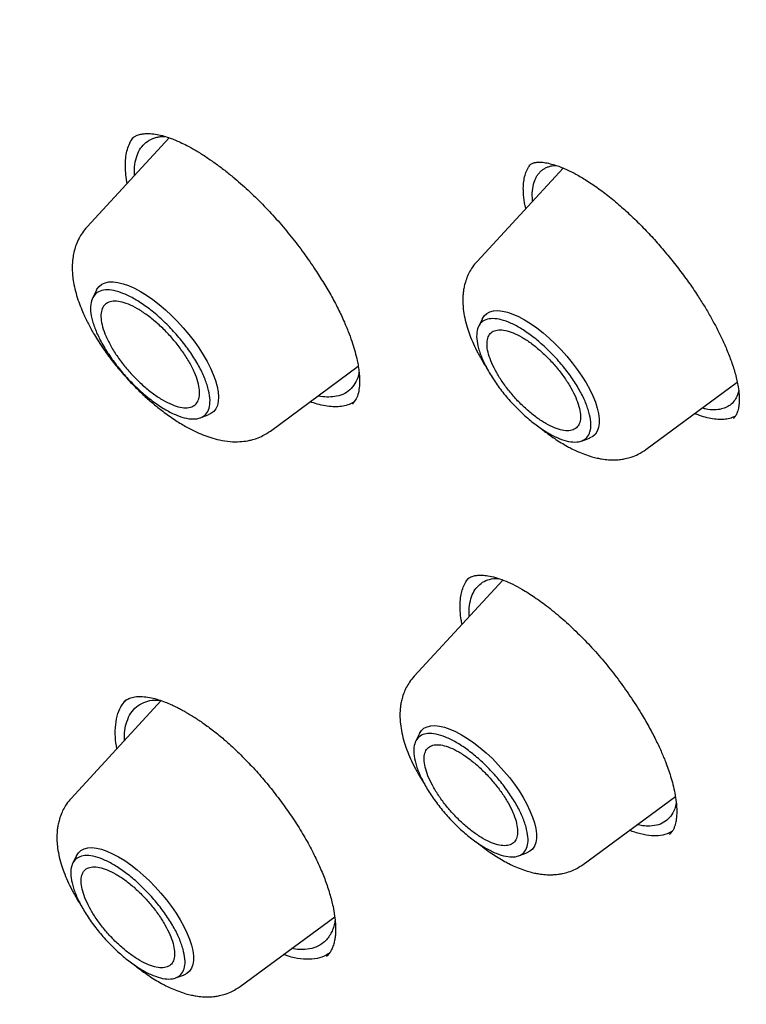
# Model space of a CAD drawing. Header units: millimetres. Extents: x 8 to 871, y 12 to 1888.
# Tile 31 of 114: x 675 to 685, y 699 to 713. Entities that reach past the tile are written whole.
import ezdxf

# ---------------------------------------------------------------- set-up
doc = ezdxf.new("R2010")
doc.units = ezdxf.units.MM

msp = doc.modelspace()

# ---------------------------------------------------------------- linework, layer by layer
at = {"color": 7, "linetype": 'Continuous', "lineweight": 30}
for p, q in [((676.986, 711.384), (675.829, 710.127)), ((676.47, 711.376), (676.478, 711.382)), ((682.537, 710.957), (681.325, 709.64)), ((682.061, 710.99), (682.064, 710.992)), ((682.011, 710.386), (681.995, 710.466)), ((675.961, 709.233), (675.907, 709.122)), ((681.4, 708.832), (681.346, 708.723)), ((678.413, 707.248), (679.651, 708.162)), ((683.706, 706.987), (684.99, 707.936)), ((679.569, 707.633), (679.565, 707.63)), ((679.622, 707.7), (679.569, 707.63)), ((677.423, 707.433), (677.538, 707.475)), ((682.796, 707.107), (682.911, 707.149)), ((681.689, 705.147), (680.439, 703.789)), ((681.19, 705.154), (681.215, 705.179)), ((676.874, 703.446), (675.605, 702.068)), ((680.514, 702.981), (680.46, 702.872)), ((682.82, 701.136), (684.12, 702.096)), ((684.037, 701.567), (684.033, 701.563)), ((684.06, 701.581), (684.038, 701.56)), ((675.68, 701.26), (675.626, 701.15)), ((681.91, 701.257), (682.025, 701.298)), ((677.986, 699.415), (679.32, 700.399)), ((678.795, 699.937), (678.712, 699.95)), ((679.212, 699.852), (679.203, 699.841)), ((677.076, 699.535), (677.191, 699.576))]:
    msp.add_line(p, q, dxfattribs=at)
at = {"color": 7, "linetype": 'Continuous', "lineweight": 30, "flags": 128}
for points in [[(675.961, 709.233), (675.969, 709.249), (676, 709.288), (676.038, 709.318), (676.084, 709.338), (676.138, 709.35), (676.199, 709.351), (676.265, 709.343), (676.338, 709.325), (676.415, 709.298), (676.496, 709.261), (676.581, 709.216), (676.667, 709.162), (676.756, 709.101), (676.844, 709.033), (676.933, 708.958), (677.02, 708.877), (677.104, 708.792), (677.186, 708.702), (677.264, 708.61), (677.337, 708.516), (677.405, 708.42), (677.466, 708.324), (677.521, 708.229), (677.569, 708.136), (677.608, 708.046), (677.64, 707.959), (677.663, 707.877), (677.677, 707.8), (677.682, 707.73), (677.678, 707.666), (677.666, 707.61), (677.644, 707.562), (677.614, 707.523), (677.575, 707.493), (677.538, 707.475)], [(681.4, 708.832), (681.4, 708.833), (681.428, 708.874), (681.463, 708.907), (681.507, 708.93), (681.559, 708.943), (681.618, 708.946), (681.683, 708.939), (681.754, 708.923), (681.83, 708.896), (681.91, 708.861), (681.994, 708.816), (682.08, 708.763), (682.167, 708.702), (682.255, 708.634), (682.342, 708.559), (682.428, 708.478), (682.511, 708.393), (682.591, 708.304), (682.667, 708.212), (682.738, 708.118), (682.803, 708.023), (682.862, 707.928), (682.914, 707.835), (682.958, 707.744), (682.993, 707.656), (683.02, 707.572), (683.038, 707.494), (683.048, 707.421), (683.048, 707.355), (683.038, 707.297), (683.02, 707.247), (682.993, 707.205), (682.957, 707.173), (682.913, 707.15), (682.911, 707.149)], [(680.514, 702.981), (680.514, 702.982), (680.541, 703.024), (680.577, 703.056), (680.621, 703.079), (680.673, 703.092), (680.732, 703.095), (680.797, 703.088), (680.868, 703.072), (680.944, 703.046), (681.024, 703.01), (681.108, 702.965), (681.193, 702.912), (681.281, 702.851), (681.368, 702.783), (681.456, 702.708), (681.542, 702.628), (681.625, 702.542), (681.705, 702.453), (681.781, 702.361), (681.852, 702.267), (681.917, 702.172), (681.976, 702.078), (682.028, 701.984), (682.071, 701.893), (682.107, 701.805), (682.134, 701.721), (682.152, 701.643), (682.161, 701.57), (682.161, 701.504), (682.152, 701.446), (682.134, 701.396), (682.107, 701.354), (682.071, 701.322), (682.027, 701.299), (682.025, 701.298)], [(675.68, 701.26), (675.68, 701.26), (675.708, 701.302), (675.743, 701.334), (675.787, 701.357), (675.839, 701.37), (675.898, 701.373), (675.963, 701.367), (676.034, 701.35), (676.11, 701.324), (676.19, 701.288), (676.274, 701.244), (676.36, 701.191), (676.447, 701.129), (676.535, 701.061), (676.622, 700.986), (676.708, 700.906), (676.791, 700.821), (676.871, 700.731), (676.947, 700.639), (677.018, 700.545), (677.084, 700.45), (677.142, 700.356), (677.194, 700.262), (677.238, 700.171), (677.273, 700.083), (677.3, 700), (677.318, 699.921), (677.328, 699.848), (677.328, 699.783), (677.318, 699.724), (677.3, 699.674), (677.273, 699.633), (677.237, 699.6), (677.193, 699.577), (677.191, 699.576)]]:
    msp.add_lwpolyline(points, dxfattribs=at)
at = {"color": 7, "linetype": 'Continuous', "lineweight": 30}
for points, knots in [([(713.378, 691.298), (713.435, 691.352), (713.547, 691.458), (713.685, 691.594), (713.799, 691.709), (713.903, 691.818), (714.006, 691.928), (714.105, 692.037), (714.203, 692.149), (714.302, 692.265), (714.406, 692.389), (714.518, 692.528), (714.636, 692.681), (714.759, 692.845), (714.866, 692.996), (714.957, 693.128), (715.033, 693.24), (715.106, 693.352), (715.177, 693.464), (715.245, 693.574), (715.31, 693.682), (715.369, 693.782), (715.418, 693.868), (715.457, 693.938), (715.492, 694), (715.527, 694.065), (715.567, 694.139), (715.612, 694.224), (715.66, 694.316), (715.709, 694.414), (715.765, 694.528), (715.827, 694.658), (715.894, 694.804), (715.959, 694.95), (716.021, 695.094), (716.077, 695.23), (716.126, 695.352), (716.165, 695.452), (716.196, 695.531), (716.22, 695.596), (716.244, 695.662), (716.272, 695.738), (716.304, 695.827), (716.339, 695.929), (716.376, 696.039), (716.414, 696.156), (716.452, 696.276), (716.491, 696.4), (716.528, 696.527), (716.563, 696.65), (716.594, 696.76), (716.618, 696.851), (716.638, 696.925), (716.654, 696.988), (716.671, 697.054), (716.689, 697.13), (716.71, 697.215), (716.738, 697.332), (716.772, 697.482), (716.811, 697.664), (716.849, 697.853), (716.885, 698.044), (716.919, 698.237), (716.951, 698.432), (716.981, 698.629), (717.009, 698.827), (717.034, 699.023), (717.056, 699.209), (717.075, 699.379), (717.09, 699.535), (717.104, 699.68), (717.117, 699.833), (717.13, 700.004), (717.143, 700.201), (717.155, 700.416), (717.166, 700.652), (717.174, 700.878), (717.179, 701.089), (717.182, 701.281), (717.184, 701.472), (717.183, 701.651), (717.182, 701.807), (717.18, 701.928), (717.179, 702.017), (717.177, 702.081), (717.176, 702.14), (717.174, 702.204), (717.172, 702.281), (717.169, 702.38), (717.165, 702.502), (717.158, 702.651), (717.15, 702.817), (717.136, 703.074), (717.114, 703.413), (717.08, 703.83), (717.044, 704.207), (717.007, 704.545), (716.971, 704.846), (716.934, 705.14), (716.895, 705.419), (716.857, 705.678), (716.822, 705.908), (716.792, 706.094), (716.768, 706.239), (716.749, 706.35), (716.733, 706.446), (716.717, 706.534), (716.703, 706.613), (716.689, 706.69), (716.675, 706.769), (716.658, 706.864), (716.636, 706.977), (716.611, 707.109), (716.582, 707.26), (716.548, 707.429), (716.51, 707.615), (716.47, 707.809), (716.428, 708.004), (716.386, 708.195), (716.326, 708.46), (716.249, 708.792), (716.156, 709.176), (716.068, 709.524), (715.986, 709.836), (715.909, 710.127), (715.835, 710.394), (715.698, 710.884), (715.559, 711.356), (715.417, 711.819), (715.352, 712.027), (715.285, 712.237), (715.217, 712.448), (715.15, 712.656), (715.089, 712.84), (715.038, 712.992), (714.998, 713.112), (714.963, 713.214), (714.933, 713.304), (714.902, 713.393), (714.864, 713.502), (714.818, 713.636), (714.761, 713.797), (714.699, 713.975), (714.631, 714.164), (714.536, 714.427), (714.409, 714.772), (714.251, 715.192), (714.085, 715.625), (713.91, 716.07), (713.723, 716.536), (713.526, 717.015), (713.324, 717.497), (713.119, 717.976), (712.91, 718.453), (712.682, 718.966), (712.431, 719.516), (712.159, 720.102), (711.883, 720.683), (711.602, 721.262), (711.287, 721.899), (710.928, 722.609), (710.517, 723.402), (710.077, 724.23), (709.668, 724.982), (709.297, 725.649), (708.973, 726.223), (708.642, 726.797), (708.316, 727.358), (708.009, 727.875), (707.726, 728.348), (707.465, 728.779), (707.216, 729.185), (706.982, 729.565), (706.762, 729.917), (706.557, 730.242), (706.368, 730.54), (706.193, 730.815), (706.001, 731.116), (705.778, 731.461), (705.514, 731.865), (705.229, 732.298), (704.922, 732.758), (704.594, 733.246), (704.243, 733.761), (703.87, 734.304), (703.472, 734.874), (703.055, 735.465), (702.488, 736.259), (701.774, 737.24), (700.919, 738.385), (700.068, 739.499), (699.222, 740.581), (698.371, 741.648), (697.51, 742.703), (696.639, 743.749), (695.702, 744.85), (694.699, 746.003), (693.627, 747.205), (692.542, 748.394), (691.498, 749.509), (690.5, 750.552), (689.549, 751.525), (688.59, 752.487), (687.619, 753.44), (686.633, 754.388), (685.67, 755.293), (684.733, 756.157), (683.823, 756.979), (683.029, 757.682), (682.363, 758.262), (681.835, 758.716), (681.327, 759.148), (680.815, 759.579), (680.303, 760.005), (679.792, 760.424), (679.308, 760.816), (678.853, 761.182), (678.376, 761.56), (677.864, 761.962), (677.299, 762.399), (676.864, 762.731), (676.562, 762.959), (676.399, 763.082), (676.235, 763.205), (676.069, 763.328), (675.902, 763.453), (675.723, 763.585), (675.519, 763.735), (675.279, 763.91), (675.002, 764.112), (674.693, 764.335), (674.352, 764.579), (673.992, 764.834), (673.616, 765.098), (673.224, 765.369), (672.807, 765.656), (672.364, 765.956), (671.896, 766.269), (671.403, 766.595), (670.866, 766.944), (670.284, 767.315), (669.655, 767.709), (668.998, 768.111), (668.312, 768.523), (667.848, 768.793), (667.61, 768.931)], [0, 0, 0, 0, 0.003254, 0.00634, 0.009206, 0.011744, 0.013962, 0.016621, 0.019137, 0.021743, 0.024667, 0.027832, 0.031281, 0.034947, 0.038766, 0.041224, 0.043666, 0.046076, 0.048453, 0.050797, 0.053096, 0.055198, 0.057058, 0.058349, 0.059517, 0.06082, 0.06232, 0.064019, 0.065913, 0.067876, 0.069832, 0.072661, 0.075472, 0.078265, 0.081041, 0.08364, 0.085916, 0.08787, 0.08918, 0.090291, 0.091421, 0.092794, 0.09441, 0.096269, 0.098279, 0.100346, 0.102471, 0.104654, 0.106894, 0.109106, 0.111018, 0.112609, 0.113786, 0.114764, 0.11587, 0.117145, 0.11859, 0.120204, 0.123034, 0.126134, 0.129246, 0.132365, 0.135489, 0.13862, 0.141757, 0.144899, 0.148051, 0.150951, 0.153599, 0.155995, 0.158141, 0.160265, 0.163013, 0.165979, 0.169191, 0.172712, 0.176545, 0.179223, 0.182035, 0.184941, 0.187562, 0.189802, 0.191659, 0.192751, 0.193648, 0.19439, 0.195275, 0.196369, 0.197671, 0.199474, 0.201565, 0.203946, 0.206465, 0.212342, 0.218046, 0.223577, 0.227694, 0.23171, 0.235625, 0.239387, 0.24278, 0.245782, 0.248394, 0.250013, 0.251435, 0.25266, 0.253719, 0.254868, 0.255698, 0.256679, 0.257893, 0.259342, 0.261023, 0.262939, 0.265088, 0.267471, 0.269975, 0.272419, 0.274798, 0.277113, 0.282317, 0.287165, 0.291263, 0.295068, 0.29858, 0.301798, 0.304748, 0.316228, 0.318681, 0.321141, 0.323607, 0.326079, 0.328558, 0.330896, 0.332496, 0.333885, 0.335064, 0.336034, 0.337018, 0.338177, 0.339796, 0.341665, 0.343753, 0.345929, 0.348178, 0.352811, 0.357729, 0.362506, 0.367523, 0.372782, 0.378187, 0.383546, 0.388853, 0.394107, 0.399308, 0.405773, 0.412155, 0.418454, 0.42467, 0.43092, 0.439034, 0.447487, 0.456277, 0.465406, 0.471316, 0.47736, 0.483502, 0.489402, 0.494977, 0.499753, 0.504263, 0.508505, 0.51248, 0.516188, 0.519571, 0.522697, 0.525566, 0.528221, 0.532178, 0.536422, 0.540952, 0.545769, 0.550873, 0.556263, 0.56194, 0.567903, 0.574151, 0.580491, 0.592835, 0.605033, 0.616657, 0.628145, 0.639499, 0.650797, 0.662094, 0.673391, 0.686705, 0.700018, 0.713332, 0.726646, 0.737943, 0.74924, 0.760538, 0.771868, 0.783327, 0.79492, 0.805233, 0.815652, 0.826175, 0.832384, 0.838385, 0.844148, 0.849673, 0.855768, 0.861546, 0.867005, 0.872145, 0.876967, 0.883134, 0.889484, 0.896017, 0.897831, 0.899659, 0.901501, 0.903356, 0.905225, 0.907153, 0.909352, 0.912116, 0.915241, 0.918727, 0.922575, 0.926783, 0.930923, 0.935362, 0.940099, 0.945135, 0.950469, 0.956103, 0.962035, 0.968905, 0.976136, 0.983729, 0.991684, 1, 1, 1, 1]), ([(629.354, 758.873), (629.365, 758.882), (629.454, 758.954), (629.627, 759.082), (629.873, 759.256), (630.127, 759.42), (630.387, 759.576), (630.655, 759.724), (630.93, 759.864), (631.211, 759.994), (631.499, 760.117), (631.794, 760.231), (632.096, 760.336), (632.404, 760.433), (632.719, 760.522), (633.04, 760.602), (633.368, 760.673), (633.702, 760.736), (634.042, 760.791), (634.388, 760.837), (634.741, 760.874), (635.099, 760.903), (635.464, 760.923), (635.835, 760.935), (636.211, 760.938), (636.594, 760.933), (636.982, 760.919), (637.376, 760.897), (637.775, 760.865), (638.18, 760.826), (638.59, 760.778), (639.006, 760.721), (639.427, 760.656), (639.854, 760.582), (640.285, 760.5), (640.721, 760.409), (641.163, 760.31), (641.609, 760.202), (642.06, 760.086), (642.515, 759.961), (642.976, 759.828), (643.44, 759.686), (643.909, 759.536), (644.382, 759.378), (644.86, 759.211), (645.341, 759.037), (645.826, 758.853), (646.316, 758.662), (646.809, 758.462), (647.305, 758.255), (647.805, 758.039), (648.309, 757.815), (648.815, 757.583), (649.325, 757.343), (649.839, 757.095), (650.355, 756.84), (650.873, 756.576), (651.395, 756.305), (651.919, 756.026), (652.446, 755.739), (652.975, 755.445), (653.507, 755.143), (654.041, 754.834), (654.577, 754.517), (655.114, 754.193), (655.654, 753.862), (656.195, 753.523), (656.738, 753.178), (657.282, 752.825), (657.828, 752.465), (658.375, 752.099), (658.923, 751.725), (659.472, 751.345), (660.022, 750.958), (660.573, 750.565), (661.125, 750.165), (661.677, 749.759), (662.229, 749.346), (662.782, 748.927), (663.335, 748.502), (663.888, 748.071), (664.441, 747.633), (664.994, 747.19), (665.547, 746.741), (666.099, 746.287), (666.651, 745.827), (667.202, 745.361), (667.752, 744.89), (668.301, 744.413), (668.85, 743.932), (669.397, 743.445), (669.943, 742.953), (670.488, 742.457), (671.032, 741.955), (671.573, 741.449), (672.113, 740.938), (672.652, 740.423), (673.188, 739.904), (673.723, 739.38), (674.255, 738.852), (674.785, 738.32), (675.313, 737.784), (675.838, 737.244), (676.36, 736.701), (676.88, 736.154), (677.397, 735.603), (677.912, 735.049), (678.423, 734.492), (678.931, 733.932), (679.436, 733.369), (679.937, 732.803), (680.435, 732.234), (680.93, 731.663), (681.42, 731.089), (681.907, 730.513), (682.391, 729.934), (682.87, 729.353), (683.345, 728.771), (683.816, 728.186), (684.283, 727.6), (684.745, 727.012), (685.203, 726.422), (685.656, 725.831), (686.105, 725.239), (686.548, 724.645), (686.987, 724.051), (687.421, 723.456), (687.851, 722.86), (688.274, 722.263), (688.693, 721.666), (689.106, 721.068), (689.514, 720.47), (689.917, 719.872), (690.314, 719.274), (690.705, 718.676), (691.091, 718.078), (691.47, 717.481), (691.844, 716.884), (692.212, 716.288), (692.574, 715.693), (692.93, 715.098), (693.279, 714.505), (693.622, 713.912), (693.959, 713.321), (694.29, 712.731), (694.614, 712.143), (694.931, 711.557), (695.242, 710.972), (695.546, 710.389), (695.844, 709.808), (696.134, 709.229), (696.418, 708.653), (696.695, 708.079), (696.964, 707.507), (697.227, 706.938), (697.483, 706.372), (697.731, 705.808), (697.973, 705.248), (698.207, 704.691), (698.433, 704.137), (698.653, 703.586), (698.865, 703.039), (699.069, 702.496), (699.266, 701.956), (699.456, 701.42), (699.638, 700.888), (699.812, 700.36), (699.979, 699.836), (700.138, 699.316), (700.29, 698.801), (700.433, 698.291), (700.569, 697.785), (700.697, 697.283), (700.818, 696.787), (700.93, 696.295), (701.035, 695.809), (701.132, 695.328), (701.221, 694.852), (701.302, 694.381), (701.375, 693.916), (701.441, 693.456), (701.498, 693.002), (701.548, 692.554), (701.589, 692.112), (701.623, 691.675), (701.649, 691.245), (701.666, 690.821), (701.676, 690.403), (701.678, 689.991), (701.672, 689.586), (701.658, 689.187), (701.637, 688.794), (701.607, 688.409), (701.57, 688.029), (701.524, 687.657), (701.471, 687.292), (701.41, 686.933), (701.341, 686.582), (701.265, 686.237), (701.18, 685.899), (701.088, 685.569), (700.988, 685.246), (700.88, 684.93), (700.765, 684.621), (700.642, 684.32), (700.511, 684.026), (700.372, 683.74), (700.226, 683.461), (700.072, 683.189), (699.911, 682.925), (699.741, 682.669), (699.565, 682.421), (699.38, 682.18), (699.188, 681.948), (698.992, 681.726), (698.856, 681.586), (698.79, 681.517)], [0, 0, 0, 0, 0.000696, 0.005455, 0.010214, 0.01497, 0.019723, 0.024472, 0.029218, 0.033959, 0.038696, 0.043427, 0.048154, 0.052877, 0.057594, 0.062307, 0.067016, 0.071721, 0.076422, 0.08112, 0.085815, 0.090507, 0.095196, 0.099883, 0.104569, 0.109253, 0.113935, 0.118616, 0.123296, 0.127976, 0.132655, 0.137333, 0.142011, 0.146689, 0.151366, 0.156044, 0.160722, 0.165399, 0.170077, 0.174755, 0.179433, 0.184112, 0.188791, 0.19347, 0.198149, 0.202829, 0.207509, 0.21219, 0.216871, 0.221552, 0.226234, 0.230916, 0.235599, 0.240282, 0.244965, 0.249649, 0.254333, 0.259017, 0.263702, 0.268387, 0.273072, 0.277758, 0.282443, 0.28713, 0.291816, 0.296503, 0.30119, 0.305877, 0.310565, 0.315253, 0.319941, 0.324629, 0.329318, 0.334007, 0.338695, 0.343385, 0.348074, 0.352763, 0.357453, 0.362143, 0.366833, 0.371523, 0.376213, 0.380904, 0.385594, 0.390285, 0.394976, 0.399666, 0.404357, 0.409048, 0.41374, 0.418431, 0.423122, 0.427814, 0.432505, 0.437197, 0.441888, 0.44658, 0.451272, 0.455964, 0.460656, 0.465347, 0.470039, 0.474731, 0.479423, 0.484115, 0.488807, 0.493499, 0.498191, 0.502884, 0.507576, 0.512268, 0.51696, 0.521652, 0.526344, 0.531036, 0.535728, 0.54042, 0.545111, 0.549803, 0.554495, 0.559187, 0.563879, 0.56857, 0.573262, 0.577953, 0.582645, 0.587336, 0.592027, 0.596719, 0.60141, 0.606101, 0.610791, 0.615482, 0.620173, 0.624863, 0.629554, 0.634244, 0.638934, 0.643624, 0.648314, 0.653004, 0.657693, 0.662382, 0.667072, 0.67176, 0.676449, 0.681138, 0.685826, 0.690514, 0.695202, 0.699889, 0.704577, 0.709264, 0.713951, 0.718637, 0.723323, 0.728009, 0.732695, 0.73738, 0.742065, 0.74675, 0.751434, 0.756118, 0.760802, 0.765485, 0.770168, 0.774851, 0.779533, 0.784214, 0.788896, 0.793577, 0.798257, 0.802937, 0.807617, 0.812296, 0.816975, 0.821654, 0.826332, 0.83101, 0.835688, 0.840366, 0.845043, 0.84972, 0.854397, 0.859074, 0.863751, 0.868429, 0.873106, 0.877784, 0.882462, 0.887141, 0.891821, 0.896502, 0.901184, 0.905867, 0.910553, 0.91524, 0.919929, 0.924621, 0.929316, 0.934013, 0.938715, 0.94342, 0.948129, 0.952842, 0.95756, 0.962283, 0.96701, 0.971742, 0.976479, 0.981221, 0.985967, 0.990717, 0.99547, 1, 1, 1, 1]), ([(676.432, 711.308), (676.448, 711.338), (676.464, 711.369), (676.488, 711.392), (676.488, 711.393)], [0, 0, 0, 0, 0.970239, 1, 1, 1, 1]), ([(676.465, 711.376), (676.477, 711.386), (676.499, 711.403), (676.535, 711.419), (676.567, 711.43), (676.595, 711.436), (676.621, 711.44), (676.66, 711.444), (676.723, 711.444), (676.814, 711.433), (676.908, 711.41), (676.992, 711.383), (677.069, 711.354), (677.148, 711.319), (677.241, 711.274), (677.353, 711.212), (677.48, 711.133), (677.615, 711.041), (677.751, 710.94), (677.912, 710.811), (678.097, 710.649), (678.302, 710.449), (678.498, 710.239), (678.686, 710.017), (678.865, 709.785), (679.02, 709.565), (679.153, 709.357), (679.267, 709.165), (679.369, 708.972), (679.455, 708.789), (679.522, 708.625), (679.571, 708.486), (679.609, 708.36), (679.635, 708.252), (679.653, 708.156), (679.665, 708.066), (679.671, 707.973), (679.668, 707.876), (679.655, 707.78), (679.633, 707.727), (679.622, 707.7)], [0, 0, 0, 0, 0.025219, 0.046545, 0.063943, 0.077375, 0.087237, 0.097023, 0.122852, 0.152574, 0.17854, 0.19948, 0.215539, 0.232187, 0.252073, 0.275227, 0.30155, 0.328335, 0.354434, 0.379815, 0.420442, 0.459211, 0.497664, 0.536155, 0.574706, 0.614199, 0.644878, 0.676451, 0.708927, 0.740924, 0.769723, 0.795223, 0.817954, 0.84273, 0.86108, 0.880961, 0.904293, 0.931905, 0.963789, 1, 1, 1, 1]), ([(676.555, 711.187), (676.575, 711.22), (676.614, 711.285), (676.701, 711.352), (676.788, 711.387), (676.865, 711.4), (676.904, 711.404), (676.926, 711.403), (676.928, 711.403)], [0, 0, 0, 0, 0.249689, 0.504474, 0.764348, 0.87734, 0.991265, 1, 1, 1, 1]), ([(676.395, 710.742), (676.393, 710.749), (676.382, 710.802), (676.373, 710.892), (676.367, 711.012), (676.376, 711.122), (676.396, 711.222), (676.42, 711.279), (676.432, 711.308)], [0, 0, 0, 0, 0.028656, 0.221344, 0.412431, 0.604881, 0.801679, 1, 1, 1, 1]), ([(676.5, 710.856), (676.498, 710.883), (676.494, 710.964), (676.511, 711.077), (676.541, 711.151), (676.555, 711.187)], [0, 0, 0, 0, 0.202558, 0.607261, 1, 1, 1, 1]), ([(682.061, 710.996), (682.068, 711.001), (682.081, 711.012), (682.101, 711.021), (682.119, 711.028), (682.135, 711.033), (682.151, 711.036), (682.167, 711.038), (682.186, 711.039), (682.21, 711.04), (682.238, 711.039), (682.285, 711.034), (682.351, 711.021), (682.434, 710.997), (682.514, 710.968), (682.607, 710.928), (682.724, 710.87), (682.873, 710.782), (683.039, 710.67), (683.211, 710.537), (683.381, 710.392), (683.547, 710.238), (683.708, 710.075), (683.865, 709.905), (684.017, 709.727), (684.164, 709.542), (684.304, 709.352), (684.425, 709.175), (684.528, 709.011), (684.615, 708.863), (684.696, 708.713), (684.773, 708.558), (684.847, 708.394), (684.914, 708.221), (684.971, 708.04), (684.993, 707.929), (685.005, 707.871)], [0, 0, 0, 0, 0.023598, 0.043376, 0.059338, 0.074241, 0.083399, 0.092443, 0.102771, 0.114397, 0.127334, 0.141596, 0.174546, 0.203068, 0.227042, 0.249843, 0.284397, 0.323683, 0.366226, 0.407731, 0.448005, 0.487047, 0.525113, 0.563148, 0.601221, 0.639332, 0.677615, 0.716527, 0.745999, 0.775724, 0.805724, 0.836945, 0.871875, 0.910657, 0.953331, 1, 1, 1, 1]), ([(681.995, 710.466), (681.988, 710.517), (681.976, 710.607), (681.978, 710.721), (681.989, 710.814), (682.013, 710.897), (682.044, 710.964), (682.072, 710.998), (682.084, 711.012)], [0, 0, 0, 0, 0.216326, 0.378123, 0.541051, 0.707507, 0.875167, 1, 1, 1, 1]), ([(682.109, 710.492), (682.107, 710.506), (682.1, 710.571), (682.108, 710.67), (682.13, 710.765), (682.158, 710.826), (682.182, 710.865), (682.21, 710.899), (682.243, 710.929), (682.28, 710.953), (682.322, 710.973), (682.373, 710.989), (682.415, 710.992), (682.44, 710.994)], [0, 0, 0, 0, 0.0421963, 0.2060403, 0.3730871, 0.4456973, 0.518895, 0.5926794, 0.6670501, 0.7420061, 0.817547, 0.8936717, 1, 1, 1, 1]), ([(675.829, 710.127), (675.806, 710.1), (675.763, 710.049), (675.711, 709.96), (675.677, 709.882), (675.649, 709.795), (675.63, 709.699), (675.622, 709.615), (675.62, 709.533), (675.625, 709.439), (675.639, 709.337), (675.664, 709.222), (675.7, 709.101), (675.741, 708.989), (675.782, 708.894), (675.817, 708.818), (675.851, 708.752), (675.888, 708.682), (675.936, 708.598), (675.996, 708.503), (676.083, 708.373), (676.197, 708.218), (676.336, 708.051), (676.476, 707.899), (676.614, 707.764), (676.747, 707.645), (676.888, 707.531), (677.038, 707.422), (677.196, 707.323), (677.335, 707.25), (677.46, 707.195), (677.575, 707.153), (677.703, 707.119), (677.842, 707.097), (677.975, 707.095), (678.078, 707.107), (678.154, 707.124), (678.226, 707.146), (678.317, 707.184), (678.379, 707.225), (678.413, 707.248)], [0, 0, 0, 0, 0.0217, 0.041008, 0.066193, 0.087841, 0.107114, 0.12771, 0.150058, 0.170262, 0.193672, 0.2219, 0.249739, 0.276538, 0.299377, 0.315546, 0.328111, 0.345333, 0.363601, 0.385418, 0.410777, 0.452281, 0.49181, 0.529164, 0.564372, 0.597458, 0.628668, 0.66862, 0.706886, 0.743427, 0.769761, 0.796744, 0.826088, 0.860934, 0.893728, 0.92122, 0.934515, 0.950991, 0.972789, 1, 1, 1, 1]), ([(681.325, 709.64), (681.302, 709.614), (681.261, 709.565), (681.215, 709.487), (681.18, 709.409), (681.155, 709.333), (681.139, 709.261), (681.13, 709.201), (681.126, 709.15), (681.124, 709.106), (681.125, 709.046), (681.131, 708.959), (681.15, 708.842), (681.182, 708.719), (681.224, 708.596), (681.273, 708.478), (681.336, 708.349), (681.403, 708.227), (681.453, 708.149), (681.475, 708.115)], [0, 0, 0, 0, 0.06428, 0.119928, 0.166952, 0.22152, 0.262925, 0.300355, 0.334309, 0.365755, 0.396218, 0.456336, 0.534665, 0.618974, 0.688033, 0.767825, 0.849549, 0.935265, 1, 1, 1, 1]), ([(679.662, 708.08), (679.662, 708.076), (679.656, 708.021), (679.636, 707.981), (679.618, 707.943)], [0, 0, 0, 0, 0.088664, 1, 1, 1, 1]), ([(679.618, 707.943), (679.598, 707.91), (679.557, 707.842), (679.464, 707.773), (679.357, 707.735), (679.24, 707.725), (679.152, 707.729), (679.097, 707.742), (679.086, 707.745)], [0, 0, 0, 0, 0.202345, 0.410565, 0.624682, 0.789205, 0.957069, 1, 1, 1, 1]), ([(685.005, 707.871), (685.01, 707.834), (685.019, 707.766), (685.021, 707.683), (685.017, 707.619), (685.01, 707.571), (685.001, 707.536), (684.992, 707.508), (684.982, 707.483), (684.969, 707.461), (684.955, 707.441), (684.944, 707.43), (684.938, 707.424)], [0, 0, 0, 0, 0.153343, 0.287647, 0.403164, 0.500059, 0.578463, 0.638491, 0.710226, 0.793746, 0.890394, 1, 1, 1, 1]), ([(685.011, 707.815), (685.007, 707.795), (684.996, 707.744), (684.959, 707.682), (684.908, 707.622), (684.845, 707.582), (684.767, 707.554), (684.668, 707.544), (684.576, 707.549), (684.512, 707.568), (684.498, 707.572)], [0, 0, 0, 0, 0.089308, 0.223442, 0.359342, 0.497019, 0.616963, 0.774852, 0.948751, 1, 1, 1, 1]), ([(679.599, 707.664), (679.587, 707.656), (679.552, 707.632), (679.482, 707.608), (679.393, 707.591), (679.295, 707.589), (679.188, 707.601), (679.081, 707.623), (679.005, 707.649), (678.972, 707.661)], [0, 0, 0, 0, 0.085686, 0.243325, 0.403232, 0.557556, 0.712934, 0.871675, 1, 1, 1, 1]), ([(684.969, 707.461), (684.954, 707.453), (684.917, 707.432), (684.848, 707.415), (684.763, 707.407), (684.671, 707.414), (684.569, 707.434), (684.477, 707.461), (684.415, 707.486), (684.393, 707.495)], [0, 0, 0, 0, 0.1121662, 0.2745889, 0.4307534, 0.5880539, 0.7470556, 0.9083578, 1, 1, 1, 1]), ([(682.201, 707.304), (682.201, 707.304), (682.241, 707.269), (682.315, 707.215), (682.417, 707.142), (682.509, 707.083), (682.59, 707.036), (682.668, 706.995), (682.749, 706.956), (682.843, 706.918), (682.935, 706.887), (683.014, 706.867), (683.095, 706.852), (683.176, 706.842), (683.252, 706.841), (683.314, 706.844), (683.362, 706.849), (683.424, 706.859), (683.507, 706.882), (683.606, 706.921), (683.671, 706.964), (683.706, 706.987)], [0, 0, 0, 0, 0.000955, 0.0828, 0.149121, 0.209764, 0.269854, 0.309905, 0.362522, 0.428084, 0.495993, 0.547654, 0.587553, 0.653034, 0.717704, 0.737348, 0.760924, 0.798491, 0.850701, 0.917832, 1, 1, 1, 1]), ([(681.19, 705.163), (681.201, 705.17), (681.221, 705.185), (681.252, 705.198), (681.28, 705.206), (681.308, 705.211), (681.345, 705.215), (681.399, 705.216), (681.481, 705.208), (681.583, 705.185), (681.701, 705.146), (681.826, 705.09), (681.971, 705.013), (682.138, 704.907), (682.332, 704.765), (682.536, 704.596), (682.742, 704.404), (682.944, 704.196), (683.135, 703.976), (683.315, 703.747), (683.484, 703.51), (683.628, 703.286), (683.746, 703.081), (683.84, 702.903), (683.918, 702.738), (683.976, 702.599), (684.02, 702.48), (684.056, 702.372), (684.088, 702.258), (684.116, 702.136), (684.133, 702.022), (684.14, 701.925), (684.14, 701.851), (684.136, 701.8), (684.132, 701.764), (684.127, 701.734), (684.118, 701.698), (684.105, 701.659), (684.087, 701.617), (684.07, 701.593), (684.06, 701.581)], [0, 0, 0, 0, 0.0262031, 0.0475396, 0.0639455, 0.0757751, 0.087181, 0.1115011, 0.137625, 0.1679657, 0.1986665, 0.2284754, 0.2573327, 0.2951819, 0.3345543, 0.3755286, 0.4172602, 0.4581689, 0.4981946, 0.5376461, 0.5777407, 0.6186566, 0.6498755, 0.6803895, 0.7087614, 0.7349932, 0.7544337, 0.7740538, 0.7966891, 0.8223577, 0.8510098, 0.8740881, 0.8940265, 0.9108574, 0.9189096, 0.9295574, 0.9429896, 0.9592009, 0.9781963, 1, 1, 1, 1]), ([(681.114, 704.523), (681.11, 704.545), (681.097, 704.609), (681.088, 704.709), (681.086, 704.819), (681.096, 704.92), (681.116, 705.008), (681.146, 705.088), (681.175, 705.132), (681.19, 705.154)], [0, 0, 0, 0, 0.0769358, 0.2323834, 0.3900356, 0.5404679, 0.692158, 0.8448792, 1, 1, 1, 1]), ([(681.31, 705.029), (681.333, 705.054), (681.379, 705.106), (681.474, 705.152), (681.558, 705.17), (681.611, 705.17), (681.621, 705.17)], [0, 0, 0, 0, 0.301144, 0.608302, 0.921465, 1, 1, 1, 1]), ([(681.217, 704.635), (681.216, 704.65), (681.21, 704.719), (681.223, 704.822), (681.253, 704.941), (681.291, 705), (681.31, 705.029)], [0, 0, 0, 0, 0.085713, 0.399881, 0.704647, 1, 1, 1, 1]), ([(680.439, 703.789), (680.416, 703.763), (680.375, 703.714), (680.329, 703.636), (680.293, 703.558), (680.269, 703.482), (680.253, 703.41), (680.244, 703.351), (680.24, 703.299), (680.238, 703.255), (680.239, 703.195), (680.245, 703.108), (680.264, 702.991), (680.296, 702.868), (680.338, 702.745), (680.387, 702.627), (680.449, 702.498), (680.517, 702.377), (680.567, 702.298), (680.589, 702.264)], [0, 0, 0, 0, 0.06428, 0.119928, 0.166952, 0.22152, 0.262925, 0.300355, 0.334309, 0.365755, 0.396218, 0.456336, 0.534665, 0.618974, 0.688033, 0.767825, 0.849549, 0.935265, 1, 1, 1, 1]), ([(676.249, 702.767), (676.241, 702.822), (676.223, 702.946), (676.229, 703.113), (676.261, 703.266), (676.312, 703.383), (676.362, 703.436), (676.383, 703.457)], [0, 0, 0, 0, 0.179668, 0.40207, 0.624332, 0.845271, 1, 1, 1, 1]), ([(676.347, 703.431), (676.36, 703.441), (676.389, 703.464), (676.447, 703.489), (676.525, 703.506), (676.595, 703.504), (676.633, 703.502)], [0, 0, 0, 0, 0.207508, 0.442368, 0.70586, 1, 1, 1, 1]), ([(676.355, 702.883), (676.356, 702.932), (676.358, 703.029), (676.389, 703.159), (676.442, 703.273), (676.522, 703.364), (676.624, 703.424), (676.735, 703.456), (676.819, 703.454), (676.855, 703.453)], [0, 0, 0, 0, 0.1358433, 0.2703239, 0.4258574, 0.5801642, 0.7332385, 0.8850757, 1, 1, 1, 1]), ([(676.633, 703.502), (676.667, 703.498), (676.731, 703.49), (676.832, 703.462), (676.924, 703.43), (677.005, 703.396), (677.074, 703.364), (677.13, 703.335), (677.18, 703.309), (677.248, 703.27), (677.344, 703.212), (677.472, 703.126), (677.612, 703.021), (677.774, 702.889), (677.948, 702.731), (678.129, 702.547), (678.301, 702.356), (678.464, 702.157), (678.62, 701.949), (678.768, 701.734), (678.901, 701.516), (679.016, 701.303), (679.112, 701.1), (679.19, 700.907), (679.252, 700.72), (679.295, 700.555), (679.32, 700.415), (679.331, 700.306), (679.333, 700.215), (679.33, 700.141), (679.321, 700.074), (679.306, 700.012), (679.282, 699.945), (679.249, 699.886), (679.22, 699.856), (679.204, 699.84)], [0, 0, 0, 0, 0.0323086, 0.0609244, 0.0857765, 0.1067982, 0.123936, 0.1371517, 0.1480136, 0.1595974, 0.185157, 0.2138944, 0.2457321, 0.278125, 0.3200469, 0.3606876, 0.400011, 0.4392571, 0.4791847, 0.5197216, 0.5606692, 0.6005308, 0.639004, 0.676118, 0.7138181, 0.7534013, 0.7836384, 0.8107728, 0.8346143, 0.8582188, 0.8780963, 0.9013417, 0.9283051, 0.9609637, 1, 1, 1, 1]), ([(675.605, 702.068), (675.583, 702.041), (675.541, 701.993), (675.495, 701.914), (675.46, 701.836), (675.435, 701.761), (675.419, 701.688), (675.41, 701.629), (675.406, 701.577), (675.404, 701.533), (675.405, 701.473), (675.411, 701.386), (675.43, 701.27), (675.462, 701.146), (675.504, 701.024), (675.553, 700.905), (675.616, 700.776), (675.683, 700.655), (675.733, 700.576), (675.755, 700.542)], [0, 0, 0, 0, 0.06428, 0.119928, 0.166952, 0.22152, 0.262925, 0.300355, 0.334309, 0.365755, 0.396218, 0.456336, 0.534665, 0.618974, 0.688033, 0.767825, 0.849549, 0.935265, 1, 1, 1, 1]), ([(684.133, 702.004), (684.127, 701.975), (684.112, 701.902), (684.077, 701.85), (684.056, 701.819)], [0, 0, 0, 0, 0.40538, 1, 1, 1, 1]), ([(684.056, 701.819), (684.033, 701.792), (683.985, 701.739), (683.885, 701.692), (683.774, 701.674), (683.67, 701.677), (683.605, 701.691), (683.579, 701.697)], [0, 0, 0, 0, 0.226066, 0.45782, 0.695299, 0.877244, 1, 1, 1, 1]), ([(684.078, 701.607), (684.054, 701.593), (683.996, 701.558), (683.894, 701.54), (683.77, 701.539), (683.635, 701.559), (683.524, 701.598), (683.47, 701.617)], [0, 0, 0, 0, 0.168664, 0.399408, 0.55575, 0.783562, 1, 1, 1, 1]), ([(681.315, 701.453), (681.315, 701.453), (681.355, 701.418), (681.428, 701.364), (681.53, 701.291), (681.623, 701.232), (681.704, 701.185), (681.782, 701.144), (681.863, 701.105), (681.957, 701.067), (682.049, 701.037), (682.128, 701.016), (682.209, 701.001), (682.29, 700.992), (682.365, 700.99), (682.428, 700.993), (682.476, 700.998), (682.538, 701.009), (682.621, 701.031), (682.72, 701.07), (682.785, 701.113), (682.82, 701.136)], [0, 0, 0, 0, 0.000955, 0.0828, 0.149121, 0.209764, 0.269854, 0.309905, 0.362522, 0.428084, 0.495993, 0.547654, 0.587553, 0.653034, 0.717704, 0.737348, 0.760924, 0.798491, 0.850701, 0.917832, 1, 1, 1, 1]), ([(679.325, 700.345), (679.322, 700.325), (679.313, 700.278), (679.291, 700.213), (679.258, 700.146), (679.216, 700.085), (679.151, 700.021), (679.06, 699.968), (678.937, 699.934), (678.842, 699.936), (678.795, 699.937)], [0, 0, 0, 0, 0.072104, 0.170076, 0.263876, 0.37282, 0.482206, 0.660134, 0.832723, 1, 1, 1, 1]), ([(678.881, 699.8), (678.825, 699.806), (678.735, 699.816), (678.634, 699.852), (678.596, 699.865)], [0, 0, 0, 0, 0.629063, 1, 1, 1, 1]), ([(679.245, 699.887), (679.221, 699.87), (679.161, 699.829), (679.04, 699.798), (678.935, 699.799), (678.881, 699.8)], [0, 0, 0, 0, 0.250651, 0.62412, 1, 1, 1, 1]), ([(676.481, 699.731), (676.481, 699.731), (676.521, 699.696), (676.595, 699.642), (676.697, 699.569), (676.789, 699.51), (676.87, 699.463), (676.948, 699.422), (677.029, 699.384), (677.123, 699.345), (677.215, 699.315), (677.294, 699.295), (677.375, 699.279), (677.456, 699.27), (677.532, 699.268), (677.594, 699.271), (677.642, 699.276), (677.704, 699.287), (677.787, 699.309), (677.886, 699.349), (677.951, 699.391), (677.986, 699.415)], [0, 0, 0, 0, 0.000955, 0.0828, 0.149121, 0.209764, 0.269854, 0.309905, 0.362522, 0.428084, 0.495993, 0.547654, 0.587553, 0.653034, 0.717704, 0.737348, 0.760924, 0.798491, 0.850701, 0.917832, 1, 1, 1, 1])]:
    msp.add_open_spline(points, degree=3, knots=knots, dxfattribs=at)
for points in [[(677.534, 707.859), (677.545, 707.809), (677.567, 707.711), (677.56, 707.592), (677.523, 707.499), (677.454, 707.439), (677.357, 707.413), (677.236, 707.422), (677.095, 707.466), (676.939, 707.544), (676.775, 707.651), (676.609, 707.784), (676.448, 707.938), (676.296, 708.107), (676.161, 708.285), (676.048, 708.464), (675.96, 708.638), (675.902, 708.8), (675.875, 708.944), (675.881, 709.065), (675.918, 709.157), (675.987, 709.217), (676.084, 709.243), (676.205, 709.234), (676.346, 709.19), (676.502, 709.112), (676.666, 709.005), (676.832, 708.872), (676.993, 708.718), (677.144, 708.549), (677.28, 708.371), (677.393, 708.192), (677.482, 708.017), (677.516, 707.911), (677.534, 707.859)], [(677.392, 707.94), (677.401, 707.9), (677.42, 707.818), (677.414, 707.72), (677.383, 707.643), (677.326, 707.594), (677.246, 707.572), (677.146, 707.58), (677.03, 707.616), (676.901, 707.68), (676.766, 707.769), (676.629, 707.879), (676.495, 708.006), (676.37, 708.146), (676.259, 708.292), (676.165, 708.441), (676.093, 708.584), (676.044, 708.718), (676.022, 708.837), (676.027, 708.937), (676.058, 709.013), (676.115, 709.062), (676.195, 709.084), (676.295, 709.076), (676.411, 709.04), (676.54, 708.976), (676.675, 708.887), (676.812, 708.777), (676.946, 708.65), (677.071, 708.51), (677.182, 708.363), (677.276, 708.216), (677.349, 708.071), (677.378, 707.984), (677.392, 707.94)], [(682.903, 707.514), (682.913, 707.467), (682.935, 707.373), (682.928, 707.259), (682.892, 707.171), (682.826, 707.113), (682.734, 707.088), (682.618, 707.097), (682.483, 707.139), (682.334, 707.213), (682.177, 707.315), (682.019, 707.443), (681.864, 707.59), (681.719, 707.752), (681.59, 707.922), (681.482, 708.094), (681.398, 708.26), (681.342, 708.415), (681.316, 708.553), (681.322, 708.668), (681.358, 708.756), (681.423, 708.813), (681.516, 708.838), (681.632, 708.829), (681.767, 708.787), (681.916, 708.714), (682.072, 708.611), (682.231, 708.483), (682.386, 708.336), (682.53, 708.174), (682.66, 708.004), (682.768, 707.833), (682.853, 707.666), (682.886, 707.565), (682.903, 707.514)], [(682.761, 707.596), (682.748, 707.637), (682.721, 707.72), (682.651, 707.857), (682.562, 707.997), (682.457, 708.136), (682.338, 708.268), (682.212, 708.389), (682.082, 708.493), (681.954, 708.577), (681.832, 708.637), (681.722, 708.672), (681.627, 708.679), (681.551, 708.659), (681.497, 708.612), (681.468, 708.54), (681.463, 708.446), (681.484, 708.333), (681.53, 708.206), (681.599, 708.07), (681.687, 707.93), (681.793, 707.791), (681.911, 707.658), (682.038, 707.538), (682.168, 707.433), (682.296, 707.349), (682.418, 707.289), (682.528, 707.255), (682.623, 707.247), (682.699, 707.268), (682.753, 707.315), (682.782, 707.387), (682.788, 707.48), (682.77, 707.557), (682.761, 707.596)], [(682.017, 701.663), (682.027, 701.616), (682.049, 701.522), (682.042, 701.408), (682.006, 701.32), (681.94, 701.262), (681.848, 701.237), (681.732, 701.246), (681.597, 701.288), (681.448, 701.362), (681.291, 701.465), (681.132, 701.592), (680.978, 701.74), (680.833, 701.901), (680.704, 702.071), (680.596, 702.243), (680.512, 702.409), (680.456, 702.564), (680.43, 702.702), (680.435, 702.817), (680.472, 702.905), (680.537, 702.963), (680.63, 702.987), (680.746, 702.979), (680.881, 702.936), (681.029, 702.863), (681.186, 702.76), (681.345, 702.633), (681.5, 702.485), (681.644, 702.323), (681.773, 702.153), (681.882, 701.982), (681.967, 701.815), (682, 701.714), (682.017, 701.663)], [(681.875, 701.745), (681.862, 701.786), (681.835, 701.869), (681.765, 702.006), (681.676, 702.146), (681.571, 702.285), (681.452, 702.417), (681.326, 702.538), (681.196, 702.642), (681.068, 702.726), (680.946, 702.787), (680.835, 702.821), (680.741, 702.828), (680.665, 702.808), (680.611, 702.761), (680.581, 702.689), (680.577, 702.595), (680.598, 702.482), (680.644, 702.355), (680.712, 702.219), (680.801, 702.079), (680.907, 701.94), (681.025, 701.807), (681.152, 701.687), (681.282, 701.582), (681.41, 701.498), (681.532, 701.438), (681.642, 701.404), (681.737, 701.397), (681.813, 701.417), (681.866, 701.464), (681.896, 701.536), (681.901, 701.629), (681.884, 701.706), (681.875, 701.745)], [(677.183, 699.942), (677.193, 699.894), (677.215, 699.8), (677.208, 699.686), (677.172, 699.598), (677.106, 699.541), (677.014, 699.516), (676.898, 699.524), (676.763, 699.567), (676.614, 699.64), (676.457, 699.743), (676.299, 699.87), (676.144, 700.018), (675.999, 700.18), (675.87, 700.35), (675.762, 700.521), (675.678, 700.687), (675.622, 700.843), (675.596, 700.98), (675.602, 701.095), (675.638, 701.183), (675.703, 701.241), (675.796, 701.266), (675.912, 701.257), (676.047, 701.215), (676.196, 701.141), (676.352, 701.038), (676.511, 700.911), (676.666, 700.763), (676.81, 700.602), (676.94, 700.432), (677.048, 700.26), (677.133, 700.093), (677.166, 699.992), (677.183, 699.942)], [(676.575, 699.781), (676.616, 699.759), (676.698, 699.715), (676.808, 699.682), (676.903, 699.675), (676.979, 699.695), (677.033, 699.742), (677.062, 699.814), (677.066, 699.908), (677.045, 700.021), (677, 700.148), (676.931, 700.284), (676.842, 700.424), (676.737, 700.563), (676.618, 700.696), (676.492, 700.816), (676.362, 700.921), (676.234, 701.005), (676.112, 701.065), (676.002, 701.099), (675.907, 701.106), (675.831, 701.086), (675.777, 701.039), (675.748, 700.967), (675.743, 700.873), (675.764, 700.76), (675.81, 700.634), (675.879, 700.497), (675.967, 700.357), (676.073, 700.218), (676.191, 700.086), (676.318, 699.965), (676.448, 699.86), (676.533, 699.807), (676.575, 699.781)]]:
    msp.add_open_spline(points, degree=3, dxfattribs=at)

doc.saveas('drawing.dxf')
